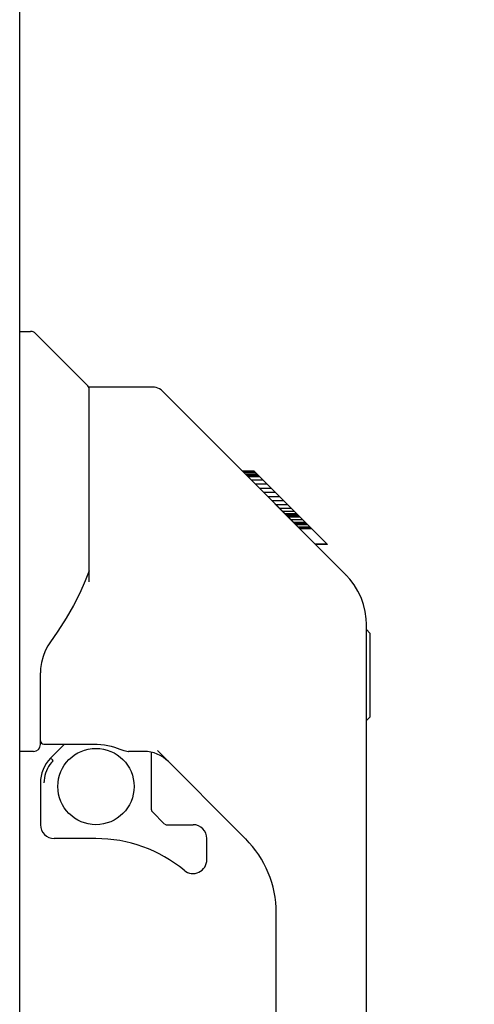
# Model space of a CAD drawing. Header units: inches. Extents: x 0 to 291, y 0 to 188.
# Tile 41 of 94: x 36.23 to 38.81, y 93.89 to 99.48. Entities that reach past the tile are written whole.
import ezdxf

# ---------------------------------------------------------------- set-up
doc = ezdxf.new("R2010")
doc.units = ezdxf.units.IN
doc.header["$LTSCALE"] = 16.01262
doc.header["$MEASUREMENT"] = 0
doc.layers.get('0').update_dxf_attribs({"linetype": 'CONTINUOUS'})
for name, color, linetype in [('DIMENSIONS', 7, 'CONTINUOUS'), ('MASTER_DOOR_ASSEMBLY', 7, 'CONTINUOUS'), ('SLAVE_DOOR_ASSEMBLY', 7, 'CONTINUOUS')]:
    doc.layers.add(name, color=color, linetype=linetype)
doc.styles.get("Standard").update_dxf_attribs({"font": 'arial.ttf'})
doc.dimstyles.new('DIMSTYLE_1', dxfattribs={"dimtxt": 1.284435, "dimasz": 1.71258, "dimexe": 0.09, "dimexo": 0.07, "dimgap": 0.0375, "dimtad": 0, "dimtih": 1, "dimtoh": 1, "dimzin": 4, "dimdsep": 46, "dimtxsty": 'Standard', "dimblk": '_FILLED', "dimblk1": '_FILLED', "dimblk2": '_FILLED', "dimcen": 0.09, "dimadec": 3, "dimazin": 1, "dimtfac": 1, "dimtdec": 3, "dimtofl": 0, "dimtmove": 0, "dimatfit": 3, "dimldrblk": '_FILLED', "dimfxl": 0, "dimtolj": 1, "dimtzin": 4, "dimarcsym": 0})

# ---------------------------------------------------------------- blocks, each defined once
blk = doc.blocks.new('_FILLED')
at = {"color": 0, "linetype": 'ByBlock'}
blk.add_solid([(0, 0), (-1, 0.2), (-1, -0.2)], dxfattribs=at)
blk = doc.blocks.new('*D7')
at = {"layer": 'DIMENSIONS', "color": 2, "linetype": 'Continuous'}
for p, q in [((37.1783, 133.9566), (44.2505, 133.9566)), ((42.7092, 133.9566), (42.7092, 99.1004)), ((42.7092, 59.4566), (42.7092, 94.6049)), ((37.1783, 59.4566), (44.2505, 59.4566))]:
    blk.add_line(p, q, dxfattribs=at)
at = {"layer": 'DIMENSIONS', "color": 2, "linetype": 'Continuous', "xscale": 1.7125797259, "yscale": 1.7125797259, "zscale": 1.7125797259}
for p, rotation in [((42.7092, 133.9566), 90), ((42.7092, 59.4566), 270)]:
    blk.add_blockref('_FILLED', p, dxfattribs=dict(at, rotation=rotation))
at = {"layer": 'DIMENSIONS', "color": 2, "linetype": 'Continuous', "insert": (42.7092, 98.4582), "char_height": 1.28443, "width": 6.570194, "attachment_point": 2, "line_spacing_factor": 0.9}
blk.add_mtext('74.50\\PDOORS', dxfattribs=at)

msp = doc.modelspace()

# ---------------------------------------------------------------- linework, layer by layer
at = {"layer": 'MASTER_DOOR_ASSEMBLY', "color": 7, "linetype": 'Continuous'}
for p, q in [((36.226, 97.7106), (36.2884, 97.7106)), ((36.6139, 97.4014), (36.3163, 97.699)), ((36.9808, 97.3956), (36.6197, 97.3956)), ((36.6197, 96.2912), (36.6197, 97.3956)), ((37.8014, 96.6076), (37.0365, 97.3725)), ((37.5578, 96.918), (37.4909, 96.918)), ((37.5651, 96.9107), (37.4983, 96.9107)), ((37.5748, 96.901), (37.508, 96.901)), ((37.5814, 96.8944), (37.5146, 96.8944)), ((37.5893, 96.8865), (37.5225, 96.8865)), ((37.5578, 96.918), (37.8845, 96.5913)), ((37.609, 96.8668), (37.5422, 96.8668)), ((37.6315, 96.8443), (37.5647, 96.8443)), ((37.6549, 96.8209), (37.5881, 96.8209)), ((37.6786, 96.7972), (37.6117, 96.7972)), ((37.7025, 96.7733), (37.6356, 96.7733)), ((37.726, 96.7498), (37.6592, 96.7498)), ((37.7184, 96.6905), (37.675, 96.734)), ((37.7482, 96.7276), (37.6814, 96.7276)), ((37.7684, 96.7074), (37.7016, 96.7074)), ((37.7882, 96.6202), (37.7184, 96.6905)), ((37.7857, 96.6901), (37.7189, 96.6901)), ((37.7988, 96.677), (37.732, 96.677)), ((37.803, 96.6728), (37.7362, 96.6728)), ((37.805, 96.6708), (37.7382, 96.6708)), ((37.8055, 96.6703), (37.7387, 96.6703)), ((37.8062, 96.6696), (37.7394, 96.6696)), ((37.8086, 96.6672), (37.7418, 96.6672)), ((37.8132, 96.6626), (37.7464, 96.6626)), ((37.8191, 96.6567), (37.7523, 96.6567)), ((37.8327, 96.6431), (37.7659, 96.6431)), ((37.8478, 96.628), (37.781, 96.628)), ((38.0795, 96.3289), (37.7882, 96.6202)), ((37.8554, 96.6204), (37.7886, 96.6204)), ((37.8623, 96.6135), (37.7955, 96.6135)), ((37.8743, 96.6015), (37.8075, 96.6015)), ((37.8796, 96.5962), (37.8128, 96.5962)), ((37.883, 96.5928), (37.8162, 96.5928)), ((37.8842, 96.5916), (37.8182, 96.5916)), ((37.8845, 96.5913), (37.8182, 96.5913)), ((37.885, 96.5908), (37.8182, 96.5908)), ((37.9734, 96.5024), (37.885, 96.5908)), ((37.9024, 96.5066), (37.9692, 96.5066)), ((37.9709, 96.5049), (37.9041, 96.5049)), ((37.9734, 96.5024), (37.9066, 96.5024)), ((38.1001, 96.3066), (38.0795, 96.3289)), ((38.1945, 96.0514), (38.1933, 96.0816)), ((38.1945, 91.9484), (38.1945, 96.0514)), ((38.2142, 96.0003), (38.1945, 96.02)), ((38.2142, 96.0003), (38.2142, 95.5239)), ((36.3441, 95.368), (36.3441, 95.7749)), ((38.2142, 95.5239), (38.1945, 95.5042)), ((36.3638, 95.37), (36.6591, 95.37)), ((36.4018, 95.2902), (36.4815, 95.37)), ((36.3047, 95.3287), (36.226, 95.3287)), ((36.9319, 95.3287), (36.8441, 95.3287)), ((36.974, 94.997), (36.974, 95.3239)), ((37.5097, 94.8323), (37.0083, 95.3338)), ((36.4079, 95.2844), (36.4047, 95.2875)), ((36.4117, 95.2806), (36.4079, 95.2844)), ((36.416, 95.2763), (36.4117, 95.2806)), ((36.3441, 95.151), (36.3441, 94.9134)), ((36.9775, 94.9887), (37.0493, 94.9169)), ((37.0577, 94.9134), (37.2102, 94.9134)), ((36.6591, 94.8347), (36.4228, 94.8347)), ((37.289, 94.7154), (37.289, 94.8347)), ((37.6827, 91.8629), (37.6827, 94.4148))]:
    msp.add_line(p, q, dxfattribs=at)
for points in [[(37.0365, 97.3725), (37.0288, 97.3793), (37.0202, 97.385), (37.011, 97.3895), (37.0013, 97.3929), (36.9911, 97.3949), (36.9808, 97.3956)], [(36.6197, 96.3535), (36.5987, 96.2957), (36.5683, 96.227), (36.5319, 96.1565), (36.4898, 96.0845), (36.4427, 96.0112), (36.3973, 95.9456)], [(38.1945, 96.0514), (38.1934, 96.0812), (38.1881, 96.1222), (38.1784, 96.1626), (38.1646, 96.2015), (38.1469, 96.2387), (38.1252, 96.274), (38.1001, 96.3066)], [(36.3973, 95.9456), (36.3862, 95.9285), (36.3711, 95.8997), (36.3587, 95.8676), (36.3499, 95.8335), (36.3451, 95.7994), (36.3441, 95.7749)], [(36.6591, 95.37), (36.6668, 95.3699), (36.6863, 95.3688), (36.7068, 95.3664), (36.7271, 95.3626), (36.7464, 95.358), (36.7643, 95.3528), (36.7802, 95.3475), (36.7943, 95.3425), (36.8066, 95.3381), (36.8172, 95.3344), (36.8263, 95.3316), (36.8345, 95.3297), (36.8423, 95.3287), (36.8439, 95.3287)], [(36.416, 95.2763), (36.4066, 95.2661), (36.398, 95.2552), (36.3902, 95.2436), (36.3834, 95.2315), (36.3776, 95.2188), (36.3728, 95.2058), (36.369, 95.1924), (36.3663, 95.1787), (36.3647, 95.165), (36.3641, 95.151)], [(36.4047, 95.2875), (36.4035, 95.2887), (36.4026, 95.2895), (36.402, 95.2901), (36.4018, 95.2902)]]:
    msp.add_lwpolyline(points, dxfattribs=at)
msp.add_circle((36.6591, 95.13), 0.2165, dxfattribs=at)
for centre, radius, start, end in [((36.2884, 97.6712), 0.0394, 45, 90), ((36.6, 97.3874), 0.0197, 7.5, 45), ((37.7614, 96.0351), 0.4331, 42.2386, 42.7273), ((36.3638, 95.3897), 0.0197, 180, 270), ((36.3047, 95.368), 0.0394, 270, 360), ((36.9319, 95.1318), 0.1969, 45, 90), ((36.541, 95.151), 0.1969, 135, 180), ((36.9858, 94.997), 0.0118, 180, 225), ((36.4228, 94.9134), 0.0787, 180, 270), ((37.0577, 94.9252), 0.0118, 225, 270), ((37.2102, 94.8347), 0.0787, 0, 90), ((36.6591, 94.0473), 0.7874, 50.4788, 90), ((37.0921, 94.4148), 0.5906, 0, 45), ((37.2102, 94.7154), 0.0787, 230.4788, 360)]:
    msp.add_arc(centre, radius, start, end, dxfattribs=at)
at = {"layer": 'SLAVE_DOOR_ASSEMBLY', "color": 3, "linetype": 'Continuous'}
msp.add_line((36.226, 86.4566), (36.226, 106.9566), dxfattribs=at)

# ---------------------------------------------------------------- dimensions: what is measured, and where the dimension line sits
at = {"layer": 'DIMENSIONS', "color": 2, "linetype": 'Continuous'}
dim = msp.add_linear_dim(base=(42.7092, 59.4566), p1=(37.1083, 133.9566), p2=(37.1083, 59.4566), angle=270, text='<>\\PDOORS', dimstyle='DIMSTYLE_1', dxfattribs=at)
dim.commit()
dim.dimension.update_dxf_attribs({"geometry": '*D7', "text_midpoint": (42.7092, 96.8526), "dimtype": 160})

doc.saveas('drawing.dxf')
